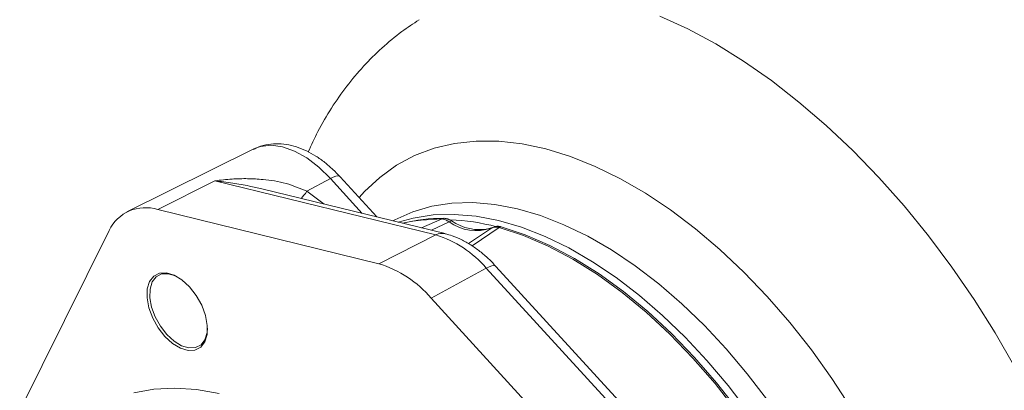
# Model space of a CAD drawing. Header units: inches. Extents: x 0.3 to 33.9, y 0.2 to 21.6.
# Tile 18 of 26: x 27 to 29.5, y 18.8 to 19.7. Entities that reach past the tile are written whole.
import ezdxf

# ---------------------------------------------------------------- set-up
doc = ezdxf.new("R2010")
doc.units = ezdxf.units.IN
doc.header["$MEASUREMENT"] = 0

msp = doc.modelspace()

# ---------------------------------------------------------------- linework, layer by layer
at = {"color": 7, "linetype": 'Continuous', "lineweight": 15}
for p, q in [((27.6261, 19.4085), (27.3016, 19.248)), ((27.7615, 19.3007), (27.8212, 19.3333)), ((27.9398, 19.2352), (27.8459, 19.3378)), ((27.3805, 19.2539), (27.5263, 19.3273)), ((28.0904, 19.1894), (27.5263, 19.3273)), ((28.1142, 19.1926), (27.6463, 19.307)), ((27.3805, 19.2539), (27.9447, 19.116)), ((28.0062, 19.219), (28.0309, 19.2241)), ((28.1065, 19.2301), (28.111, 19.2317)), ((28.1242, 19.2225), (28.1306, 19.2255)), ((28.2351, 19.2083), (28.2263, 19.2056)), ((28.2324, 19.2066), (28.2392, 19.2095)), ((28.2422, 19.2101), (28.2354, 19.2082)), ((28.257, 19.2101), (28.2526, 19.2085)), ((27.0279, 18.7419), (27.256, 19.2007)), ((28.0904, 19.1894), (27.9447, 19.116)), ((28.5669, 18.7565), (28.244, 19.1092)), ((28.2192, 19.1047), (28.0787, 19.0279)), ((28.5421, 18.752), (28.2192, 19.1047)), ((28.0787, 19.0279), (28.4016, 18.6752))]:
    msp.add_line(p, q, dxfattribs=at)
at = {"color": 8, "linetype": 'Continuous', "lineweight": 15}
for p, q in [((27.9026, 19.2443), (27.8212, 19.3333)), ((27.7615, 19.3007), (27.8052, 19.2681)), ((28.054, 19.2073), (28.1065, 19.2301)), ((28.079, 19.2012), (28.1242, 19.2226)), ((28.2526, 19.2085), (28.1833, 19.1615)), ((28.2324, 19.2066), (28.1735, 19.1673))]:
    msp.add_line(p, q, dxfattribs=at)
at = {"color": 8, "linetype": 'Continuous', "lineweight": 15, "flags": 128}
for points in [[(28.6627, 19.7471), (28.7337, 19.7145), (28.805, 19.6762), (28.8763, 19.6322), (28.9473, 19.5828), (29.0177, 19.5282), (29.087, 19.4686), (29.155, 19.4045), (29.2214, 19.3359), (29.2859, 19.2633), (29.3481, 19.187), (29.4077, 19.1074), (29.4646, 19.0247), (29.5184, 18.9395), (29.5688, 18.8521)], [(27.8212, 19.3333), (27.7916, 19.3621), (27.7607, 19.3856), (27.7295, 19.403), (27.6988, 19.4139), (27.6696, 19.4178), (27.6428, 19.4147), (27.6261, 19.4085)], [(27.8947, 19.2845), (27.9084, 19.2997), (27.9473, 19.3362), (27.99, 19.3669), (28.0363, 19.3916), (28.0858, 19.4102), (28.1383, 19.4225), (28.1935, 19.4285), (28.251, 19.4282), (28.3105, 19.4216), (28.3717, 19.4086), (28.4343, 19.3894), (28.4977, 19.3641), (28.5617, 19.3328), (28.6259, 19.2958), (28.6899, 19.2531), (28.7533, 19.2052), (28.8158, 19.1522), (28.877, 19.0945), (28.9366, 19.0325), (28.9941, 18.9664), (29.0493, 18.8966), (29.1018, 18.8237), (29.1513, 18.7479)], [(27.8212, 19.3333), (27.8286, 19.3369), (27.8351, 19.3391), (27.8404, 19.3398), (27.8444, 19.339), (27.8459, 19.3378)], [(28.9372, 18.7678), (28.8858, 18.8349), (28.832, 18.8986), (28.7761, 18.9583), (28.7185, 19.0138), (28.6595, 19.0647), (28.5996, 19.1105), (28.539, 19.1511), (28.4782, 19.1862), (28.4177, 19.2155), (28.3577, 19.2389), (28.2987, 19.2561), (28.2411, 19.2672), (28.1852, 19.272), (28.1314, 19.2704), (28.0801, 19.2626), (28.0315, 19.2485), (27.986, 19.2282), (27.9806, 19.2252)], [(27.9943, 19.2219), (28.0325, 19.2324), (28.0837, 19.2402), (28.1374, 19.2418), (28.1932, 19.237), (28.2507, 19.226), (28.3095, 19.2088), (28.3694, 19.1855), (28.4298, 19.1562), (28.4904, 19.1212), (28.5508, 19.0807), (28.6107, 19.0349), (28.6695, 18.9842), (28.727, 18.9288), (28.7828, 18.8692), (28.8365, 18.8057), (28.8877, 18.7387)], [(28.0309, 19.2241), (28.0528, 19.2272), (28.1065, 19.2301)], [(28.244, 19.1092), (28.2424, 19.1104), (28.2385, 19.1112), (28.2332, 19.1105), (28.2267, 19.1083), (28.2192, 19.1047)]]:
    msp.add_lwpolyline(points, dxfattribs=at)
at = {"color": 7, "linetype": 'Continuous', "lineweight": 15, "flags": 128}
for points in [[(28.2526, 19.2085), (28.3144, 19.1881), (28.3771, 19.1611), (28.4402, 19.1278), (28.5033, 19.0883), (28.5659, 19.043), (28.6277, 18.9922), (28.6882, 18.9362), (28.7469, 18.8754), (28.8034, 18.8103), (28.8574, 18.7412), (28.9085, 18.6688), (28.9562, 18.5935), (29.0004, 18.5159), (29.0405, 18.4364), (29.0765, 18.3557), (29.1079, 18.2743)], [(29.1116, 18.2767), (29.0801, 18.358), (29.0442, 18.4387), (29.0041, 18.5181), (28.96, 18.5957), (28.9123, 18.6709), (28.8613, 18.7432), (28.8073, 18.8122), (28.7508, 18.8773), (28.6921, 18.938), (28.6317, 18.994), (28.57, 19.0448), (28.5074, 19.09), (28.4443, 19.1295), (28.3813, 19.1628), (28.3187, 19.1897), (28.257, 19.2101)], [(27.5007, 18.9168), (27.5064, 18.9358), (27.507, 18.9587), (27.5023, 18.9841), (27.4927, 19.0101), (27.4788, 19.035), (27.4616, 19.0571), (27.4423, 19.0749), (27.4221, 19.0872), (27.4025, 19.0931), (27.3848, 19.0922), (27.3701, 19.0846), (27.3596, 19.0709), (27.3538, 19.0519), (27.3533, 19.0289), (27.358, 19.0035), (27.3676, 18.9775), (27.3815, 18.9526), (27.3987, 18.9305), (27.418, 18.9127), (27.4382, 18.9005), (27.4578, 18.8946), (27.4755, 18.8954), (27.4901, 18.903), (27.5007, 18.9168)], [(27.3663, 19.0694), (27.3764, 19.0825), (27.3904, 19.0898), (27.4073, 19.0906), (27.426, 19.0849), (27.4319, 19.082)], [(27.5074, 18.9513), (27.5065, 18.9405), (27.501, 18.9223), (27.4909, 18.9092), (27.477, 18.902), (27.46, 18.9011), (27.4413, 18.9068), (27.4221, 18.9185), (27.4036, 18.9355), (27.3872, 18.9565), (27.374, 18.9803), (27.3648, 19.0051), (27.3603, 19.0293), (27.3609, 19.0513), (27.3663, 19.0694), (27.3663, 19.0694)], [(27.5372, 18.7849), (27.4796, 18.7952), (27.4239, 18.7989), (27.3705, 18.796), (27.3197, 18.7866)]]:
    msp.add_lwpolyline(points, dxfattribs=at)
at = {"color": 7, "linetype": 'Continuous', "lineweight": 15}
for centre, radius, start, end in [((27.3488, 19.1558), 0.1031, 72.0833, 154.1881), ((28.1061, 18.8194), 0.4123, 89.3213, 104.1589), ((28.1938, 19.3194), 0.1192, 234.2981, 288.8897), ((28.1053, 18.6844), 0.5442, 75.1173, 87.7125), ((28.2026, 19.3282), 0.1254, 234.979, 281.5485), ((28.0111, 18.9285), 0.2727, 40.2489, 73.0922), ((27.8622, 18.8447), 0.2836, 40.2489, 73.0922)]:
    msp.add_arc(centre, radius, start, end, dxfattribs=at)
at = {"color": 8, "linetype": 'Continuous', "lineweight": 15}
msp.add_arc((28.1066, 19.1591), 0.0343, 77.0933, 118.1667, dxfattribs=at)
at = {"color": 7, "linetype": 'Continuous', "lineweight": 15}
for points, knots in [([(28.0477, 19.7376), (28.0328, 19.7279), (27.9996, 19.7063), (27.9523, 19.6665), (27.9051, 19.6199), (27.8621, 19.5687), (27.8232, 19.513), (27.7903, 19.4571), (27.7727, 19.4184), (27.7647, 19.4009)], [0, 0, 0, 0, 0.1197277, 0.2680991, 0.4168962, 0.5667921, 0.7184153, 0.8723198, 1, 1, 1, 1]), ([(27.8459, 19.3378), (27.84, 19.344), (27.8275, 19.3571), (27.8068, 19.3747), (27.7842, 19.3908), (27.76, 19.4041), (27.7347, 19.4143), (27.7086, 19.4206), (27.6821, 19.4227), (27.6559, 19.4195), (27.6366, 19.4143), (27.6272, 19.4086), (27.6253, 19.4075)], [0, 0, 0, 0, 0.092944, 0.19516, 0.301227, 0.410318, 0.52153, 0.633782, 0.746207, 0.858664, 0.972251, 1, 1, 1, 1]), ([(27.5263, 19.3273), (27.5409, 19.329), (27.5686, 19.3323), (27.6098, 19.3333), (27.656, 19.3308), (27.7079, 19.323), (27.7439, 19.308), (27.7615, 19.3007)], [0, 0, 0, 0, 0.1838597, 0.3501778, 0.5141941, 0.7618967, 1, 1, 1, 1]), ([(28.1242, 19.2225), (28.1211, 19.2246), (28.115, 19.2287), (28.1093, 19.2296), (28.1065, 19.2301)], [0, 0, 0, 0, 0.498106, 1, 1, 1, 1]), ([(28.1306, 19.2255), (28.1298, 19.2259), (28.1286, 19.2266), (28.1271, 19.2274), (28.1255, 19.2282), (28.1236, 19.229), (28.1214, 19.2298), (28.1193, 19.2305), (28.1172, 19.231), (28.1154, 19.2313), (28.114, 19.2315), (28.1127, 19.2317), (28.1117, 19.2317), (28.111, 19.2317)], [0, 0, 0, 0, 0.116189, 0.1744, 0.232388, 0.350011, 0.456674, 0.563337, 0.671107, 0.780339, 0.835052, 0.88958, 1, 1, 1, 1]), ([(28.2526, 19.2085), (28.2489, 19.209), (28.2416, 19.21), (28.2355, 19.2077), (28.2324, 19.2066)], [0, 0, 0, 0, 0.501901, 1, 1, 1, 1]), ([(28.257, 19.2101), (28.2562, 19.2103), (28.2551, 19.2106), (28.2536, 19.2109), (28.2521, 19.2111), (28.2503, 19.2113), (28.2483, 19.2114), (28.2464, 19.2113), (28.2445, 19.211), (28.243, 19.2107), (28.2418, 19.2104), (28.2406, 19.21), (28.2398, 19.2097), (28.2392, 19.2094)], [0, 0, 0, 0, 0.1161439, 0.1743325, 0.2322988, 0.3498765, 0.4565614, 0.5632465, 0.6710389, 0.7802939, 0.835018, 0.8895579, 1, 1, 1, 1]), ([(28.2439, 19.1091), (28.2384, 19.115), (28.2263, 19.1279), (28.2058, 19.1457), (28.1828, 19.1625), (28.1582, 19.1766), (28.1352, 19.1869), (28.1203, 19.1906), (28.1142, 19.1921)], [0, 0, 0, 0, 0.14308, 0.316172, 0.495749, 0.680393, 0.868759, 1, 1, 1, 1])]:
    msp.add_open_spline(points, degree=3, knots=knots, dxfattribs=at)
at = {"color": 8, "linetype": 'Continuous', "lineweight": 15}
for points, knots in [([(27.5263, 19.3273), (27.5414, 19.3255), (27.5707, 19.3221), (27.6108, 19.3152), (27.6356, 19.3093), (27.6463, 19.3067)], [0, 0, 0, 0, 0.380525, 0.734686, 1, 1, 1, 1]), ([(27.7471, 19.2823), (27.7472, 19.2825), (27.7505, 19.286), (27.7561, 19.2935), (27.7615, 19.3007)], [0, 0, 0, 0, 0.04872, 1, 1, 1, 1])]:
    msp.add_open_spline(points, degree=3, knots=knots, dxfattribs=at)

doc.saveas('drawing.dxf')
